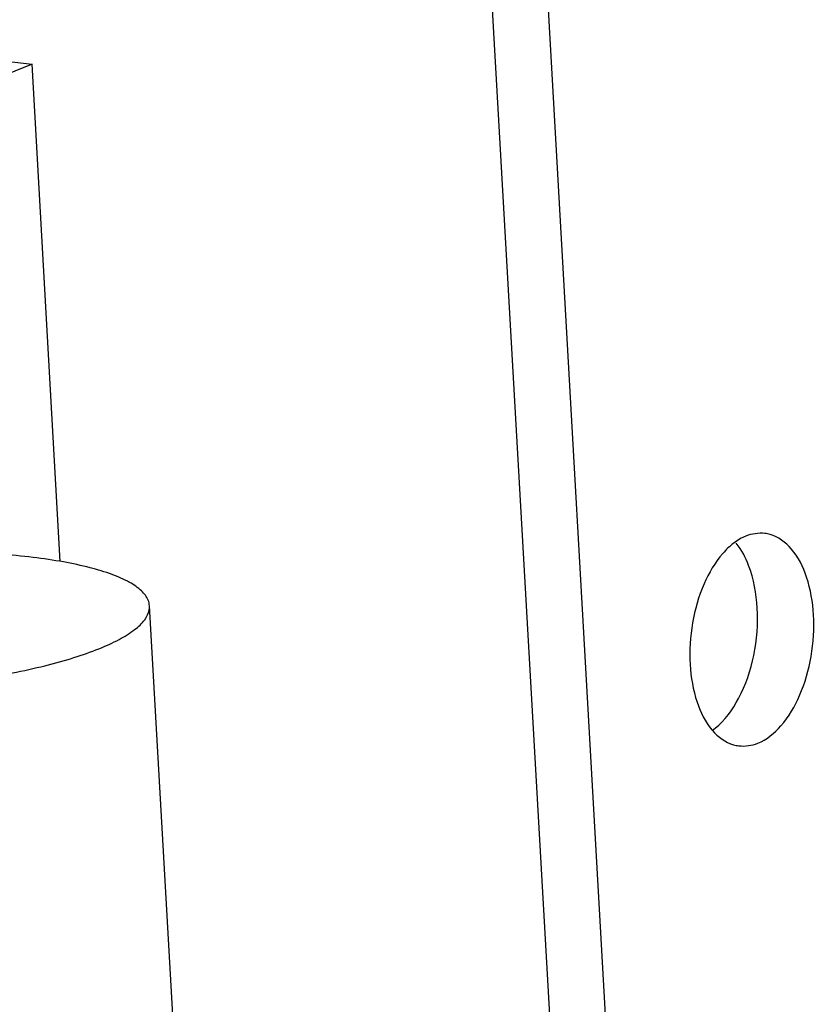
# Model space of a CAD drawing. Header units: inches. Extents: x -4 to 262, y 56 to 231.
# Tile 102 of 162: x 112.031 to 112.937, y 184.147 to 185.27. Entities that reach past the tile are written whole.
import ezdxf

# ---------------------------------------------------------------- set-up
doc = ezdxf.new("R2010")
doc.units = ezdxf.units.IN
doc.header["$LTSCALE"] = 1.2
doc.header["$MEASUREMENT"] = 0
doc.layers.get('0').update_dxf_attribs({"linetype": 'CONTINUOUS'})
doc.layers.add('6_ALL_SURFS', color=7, linetype='CONTINUOUS')
doc.layers.add('7_ALL_FEATURES', color=7, linetype='CONTINUOUS')

msp = doc.modelspace()

# ---------------------------------------------------------------- linework, layer by layer
at = {"color": 7, "linetype": 'Continuous'}
for p, q in [((112.0447935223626, 185.2194433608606), (108.9340384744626, 183.9693086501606)), ((111.9806138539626, 185.2272241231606), (112.0447935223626, 185.2194433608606)), ((112.0769657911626, 184.6523660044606), (112.0447935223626, 185.2194433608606)), ((112.2263614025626, 183.7636226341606), (112.1788073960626, 184.6018227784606))]:
    msp.add_line(p, q, dxfattribs=at)
for points, start_tangent, end_tangent in [([(112.0460023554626, 184.6569832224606), (112.0076185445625, 184.6606694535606), (111.9663182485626, 184.6627945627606), (111.9229422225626, 184.6633152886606), (111.8783734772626, 184.6622210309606), (111.8658973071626, 184.6616324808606)], (-0.992731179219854, 0.1203528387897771), (-0.9986472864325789, -0.05199612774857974)), ([(112.1787505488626, 184.6018175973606), (112.1773228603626, 184.6082666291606), (112.1697492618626, 184.6187715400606), (112.1559586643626, 184.6285682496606), (112.1362318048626, 184.6374573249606), (112.1109702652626, 184.6452578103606), (112.0806882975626, 184.6518109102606), (112.0460023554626, 184.6569832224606)], (-0.06241124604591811, 0.9980505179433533), (-0.9927311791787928, 0.1203528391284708)), ([(111.6827024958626, 184.5109820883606), (111.7210863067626, 184.5072958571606), (111.7623866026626, 184.5051707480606), (111.8057626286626, 184.5046500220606), (111.8503313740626, 184.5057442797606), (111.8951855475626, 184.5084312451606), (111.9394120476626, 184.5126562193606), (111.9821105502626, 184.5183331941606), (112.0224118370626, 184.5253466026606), (112.0594954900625, 184.5335536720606), (112.0926065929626, 184.5427873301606), (112.1210710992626, 184.5528596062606), (112.1443095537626, 184.5635654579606), (112.1618488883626, 184.5746869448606), (112.1733320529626, 184.5859976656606), (112.1785252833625, 184.5972673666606), (112.1787505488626, 184.6018175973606)], (0.9927311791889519, -0.1203528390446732), (-0.06241124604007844, 0.9980505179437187))]:
    msp.add_spline(points, degree=3, dxfattribs=dict(at, start_tangent=start_tangent, end_tangent=end_tangent))
at = {"layer": '6_ALL_SURFS', "color": 7, "linetype": 'Continuous'}
for p, q in [((112.1876810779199, 192.0204696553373), (112.8480311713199, 180.3809552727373)), ((112.82108872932, 184.4599169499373), (112.8241073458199, 184.4621707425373))]:
    msp.add_line(p, q, dxfattribs=at)
for points, start_tangent, end_tangent in [([(112.86242273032, 184.6477567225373), (112.84833458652, 184.6731949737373)], (-0.3549997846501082, 0.9348663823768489), (-0.6371669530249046, 0.7707258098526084)), ([(112.87230082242, 184.5993122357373), (112.86242273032, 184.6477567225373)], (-0.05664239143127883, 0.9983945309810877), (-0.3549997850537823, 0.9348663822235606)), ([(112.8241073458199, 184.4621707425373), (112.8510373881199, 184.4963197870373), (112.8682374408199, 184.5452650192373), (112.87230082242, 184.5993122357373)], (0.7863616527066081, 0.6177664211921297), (-0.05664239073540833, 0.9983945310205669))]:
    msp.add_spline(points, degree=3, dxfattribs=dict(at, start_tangent=start_tangent, end_tangent=end_tangent))
at = {"layer": '7_ALL_FEATURES', "color": 7, "linetype": 'Continuous'}
msp.add_line((112.2518607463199, 192.0126888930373), (112.9122108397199, 180.3731745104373), dxfattribs=at)
for points, start_tangent, end_tangent in [([(112.8808373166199, 184.6843049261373), (112.8593903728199, 184.6813533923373), (112.84538763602, 184.6733987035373)], (-0.9943727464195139, 0.1059379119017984), (-0.794442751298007, -0.6073390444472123)), ([(112.9364804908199, 184.5915314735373), (112.9285577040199, 184.6345781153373), (112.9111229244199, 184.6667656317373), (112.88683636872, 184.6831883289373), (112.8808373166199, 184.6843049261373)], (-0.05664239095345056, 0.9983945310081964), (-0.9943727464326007, 0.1059379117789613)), ([(112.84538763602, 184.6733987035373), (112.83296443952, 184.6615385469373), (112.8115825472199, 184.6267628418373), (112.7984958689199, 184.5823095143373), (112.7957017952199, 184.5349560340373)], (-0.794442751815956, -0.6073390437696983), (0.05664239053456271, -0.9983945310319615)), ([(112.8513449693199, 184.4421825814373), (112.87279191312, 184.4451341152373), (112.89921784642, 184.4649489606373), (112.9205997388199, 184.4997246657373), (112.9336864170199, 184.5441779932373), (112.9364804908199, 184.5915314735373)], (0.9943727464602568, -0.1059379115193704), (-0.0566423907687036, 0.9983945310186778)), ([(112.7957017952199, 184.5349560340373), (112.8036245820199, 184.4919093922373), (112.82033119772, 184.4605721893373)], (0.05664239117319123, -0.9983945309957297), (0.6444753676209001, -0.764625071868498)), ([(112.82033119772, 184.4605721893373), (112.8210593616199, 184.4597218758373), (112.84534591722, 184.4432991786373), (112.8513449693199, 184.4421825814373)], (0.6444753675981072, -0.7646250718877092), (0.9943727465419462, -0.1059379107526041))]:
    msp.add_spline(points, degree=3, dxfattribs=dict(at, start_tangent=start_tangent, end_tangent=end_tangent))

doc.saveas('drawing.dxf')
